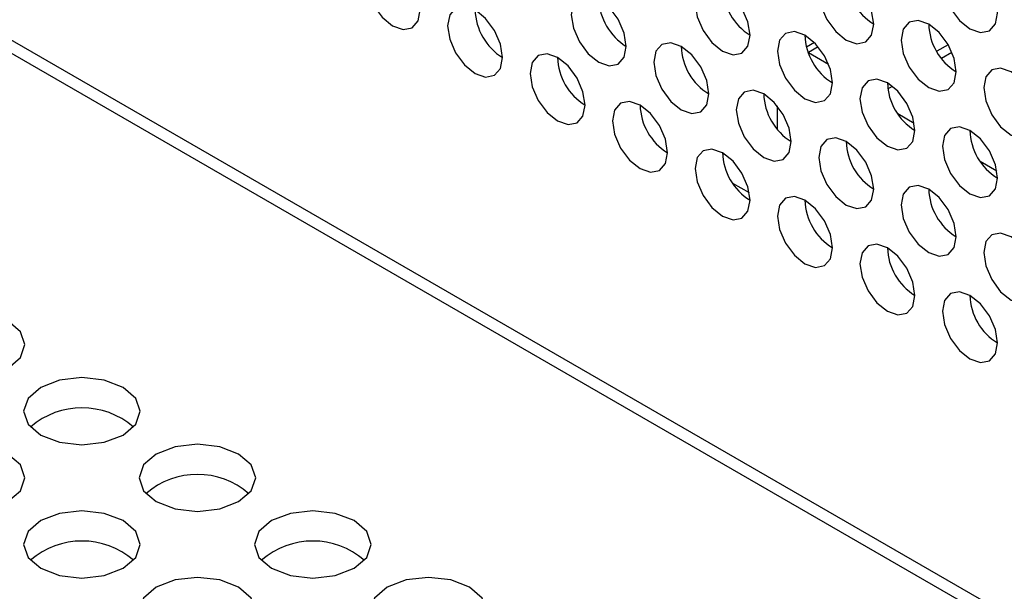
# Model space of a CAD drawing. Header units: millimetres. Extents: x 3619 to 4737, y 1503 to 2366.
# Tile 205 of 256: x 4520.25 to 4528.69, y 2202.71 to 2207.62. Entities that reach past the tile are written whole.
import ezdxf

# ---------------------------------------------------------------- set-up
doc = ezdxf.new("R2010")
doc.units = ezdxf.units.MM

msp = doc.modelspace()

# ---------------------------------------------------------------- linework, layer by layer
at = {"color": 7, "linetype": 'Continuous', "lineweight": 30}
for p, q in [((4415.3158, 2267.8653), (4644.0743, 2135.8058)), ((4644.2409, 2135.8223), (4415.4825, 2267.8818)), ((4527.0649, 2207.4202), (4526.9986, 2207.3819)), ((4528.2119, 2207.4022), (4528.1143, 2207.3458)), ((4527.0973, 2207.3846), (4527.0132, 2207.3361)), ((4527.0135, 2207.3354), (4527.1859, 2207.2359)), ((4528.1534, 2207.2867), (4528.2435, 2207.3387)), ((4527.6956, 2207.0224), (4527.7349, 2207.0451)), ((4526.7476, 2206.6771), (4526.7476, 2206.8764)), ((4527.7799, 2206.8113), (4527.9215, 2206.7295)), ((4528.487, 2206.4031), (4528.6286, 2206.3213)), ((4526.5073, 2206.1306), (4526.3657, 2206.2123))]:
    msp.add_line(p, q, dxfattribs=at)
at = {"color": 7, "linetype": 'Continuous', "lineweight": 30, "flags": 128}
for points in [[(4523.6846, 2207.7004), (4523.6667, 2207.8149), (4523.6156, 2207.9327), (4523.5391, 2208.0359), (4523.4489, 2208.1087), (4523.3587, 2208.14), (4523.2823, 2208.1251), (4523.2312, 2208.0663), (4523.2132, 2207.9725), (4523.2312, 2207.858), (4523.2823, 2207.7402), (4523.3587, 2207.6371), (4523.4489, 2207.5643), (4523.5391, 2207.5329), (4523.6156, 2207.5478), (4523.6667, 2207.6066), (4523.6846, 2207.7004)], [(4528.6344, 2207.6737), (4528.6164, 2207.7882), (4528.5653, 2207.906), (4528.4889, 2208.0091), (4528.3987, 2208.0819), (4528.3085, 2208.1133), (4528.232, 2208.0984), (4528.1809, 2208.0396), (4528.163, 2207.9458), (4528.1809, 2207.8313), (4528.232, 2207.7135), (4528.3085, 2207.6103), (4528.3987, 2207.5375), (4528.4889, 2207.5062), (4528.5653, 2207.521), (4528.6164, 2207.5799), (4528.6344, 2207.6737)], [(4527.5737, 2207.5783), (4527.5558, 2207.6928), (4527.5047, 2207.8106), (4527.4282, 2207.9137), (4527.338, 2207.9865), (4527.2478, 2208.0179), (4527.1713, 2208.003), (4527.1203, 2207.9442), (4527.1023, 2207.8504), (4527.1203, 2207.7359), (4527.1713, 2207.6181), (4527.2478, 2207.515), (4527.338, 2207.4422), (4527.4282, 2207.4108), (4527.5047, 2207.4257), (4527.5558, 2207.4845), (4527.5737, 2207.5783)], [(4526.5131, 2207.4829), (4526.4951, 2207.5974), (4526.444, 2207.7152), (4526.3676, 2207.8184), (4526.2774, 2207.8912), (4526.1872, 2207.9225), (4526.1107, 2207.9077), (4526.0596, 2207.8489), (4526.0417, 2207.7551), (4526.0596, 2207.6405), (4526.1107, 2207.5227), (4526.1872, 2207.4196), (4526.2774, 2207.3468), (4526.3676, 2207.3155), (4526.444, 2207.3303), (4526.4951, 2207.3891), (4526.5131, 2207.4829)], [(4525.4524, 2207.3876), (4525.4345, 2207.5021), (4525.3834, 2207.6199), (4525.3069, 2207.723), (4525.2167, 2207.7958), (4525.1265, 2207.8272), (4525.05, 2207.8123), (4524.9989, 2207.7535), (4524.981, 2207.6597), (4524.9989, 2207.5452), (4525.05, 2207.4274), (4525.1265, 2207.3242), (4525.2167, 2207.2515), (4525.3069, 2207.2201), (4525.3834, 2207.235), (4525.4345, 2207.2938), (4525.4524, 2207.3876)], [(4524.3917, 2207.2922), (4524.3738, 2207.4067), (4524.3227, 2207.5245), (4524.2462, 2207.6277), (4524.156, 2207.7005), (4524.0658, 2207.7318), (4523.9894, 2207.7169), (4523.9383, 2207.6581), (4523.9203, 2207.5643), (4523.9383, 2207.4498), (4523.9894, 2207.332), (4524.0658, 2207.2289), (4524.156, 2207.1561), (4524.2462, 2207.1247), (4524.3227, 2207.1396), (4524.3738, 2207.1984), (4524.3917, 2207.2922)], [(4528.2808, 2207.1701), (4528.2629, 2207.2846), (4528.2118, 2207.4024), (4528.1353, 2207.5055), (4528.0451, 2207.5783), (4527.9549, 2207.6097), (4527.8785, 2207.5948), (4527.8274, 2207.536), (4527.8094, 2207.4422), (4527.8274, 2207.3277), (4527.8785, 2207.2099), (4527.9549, 2207.1068), (4528.0451, 2207.034), (4528.1353, 2207.0026), (4528.2118, 2207.0175), (4528.2629, 2207.0763), (4528.2808, 2207.1701)], [(4527.2202, 2207.0747), (4527.2022, 2207.1892), (4527.1511, 2207.307), (4527.0747, 2207.4102), (4526.9845, 2207.483), (4526.8943, 2207.5143), (4526.8178, 2207.4995), (4526.7667, 2207.4407), (4526.7488, 2207.3469), (4526.7667, 2207.2323), (4526.8178, 2207.1145), (4526.8943, 2207.0114), (4526.9845, 2206.9386), (4527.0747, 2206.9073), (4527.1511, 2206.9221), (4527.2022, 2206.9809), (4527.2202, 2207.0747)], [(4526.1595, 2206.9794), (4526.1416, 2207.0939), (4526.0905, 2207.2117), (4526.014, 2207.3148), (4525.9238, 2207.3876), (4525.8336, 2207.419), (4525.7571, 2207.4041), (4525.706, 2207.3453), (4525.6881, 2207.2515), (4525.706, 2207.137), (4525.7571, 2207.0192), (4525.8336, 2206.916), (4525.9238, 2206.8433), (4526.014, 2206.8119), (4526.0905, 2206.8268), (4526.1416, 2206.8856), (4526.1595, 2206.9794)], [(4525.0988, 2206.884), (4525.0809, 2206.9985), (4525.0298, 2207.1163), (4524.9533, 2207.2195), (4524.8631, 2207.2922), (4524.7729, 2207.3236), (4524.6965, 2207.3087), (4524.6454, 2207.2499), (4524.6274, 2207.1561), (4524.6454, 2207.0416), (4524.6965, 2206.9238), (4524.7729, 2206.8207), (4524.8631, 2206.7479), (4524.9533, 2206.7165), (4525.0298, 2206.7314), (4525.0809, 2206.7902), (4525.0988, 2206.884)], [(4528.9879, 2206.7619), (4528.97, 2206.8764), (4528.9189, 2206.9942), (4528.8424, 2207.0973), (4528.7522, 2207.1701), (4528.662, 2207.2015), (4528.5856, 2207.1866), (4528.5345, 2207.1278), (4528.5165, 2207.034), (4528.5345, 2206.9195), (4528.5856, 2206.8017), (4528.662, 2206.6986), (4528.7522, 2206.6258), (4528.8424, 2206.5944), (4528.9189, 2206.6093), (4528.97, 2206.6681), (4528.9879, 2206.7619)], [(4527.9273, 2206.6665), (4527.9093, 2206.781), (4527.8582, 2206.8988), (4527.7818, 2207.002), (4527.6916, 2207.0748), (4527.6014, 2207.1061), (4527.5249, 2207.0913), (4527.4738, 2207.0325), (4527.4559, 2206.9387), (4527.4738, 2206.8241), (4527.5249, 2206.7063), (4527.6014, 2206.6032), (4527.6916, 2206.5304), (4527.7818, 2206.4991), (4527.8582, 2206.5139), (4527.9093, 2206.5727), (4527.9273, 2206.6665)], [(4526.8666, 2206.5712), (4526.8487, 2206.6857), (4526.7976, 2206.8035), (4526.7211, 2206.9066), (4526.6309, 2206.9794), (4526.5407, 2207.0108), (4526.4642, 2206.9959), (4526.4131, 2206.9371), (4526.3952, 2206.8433), (4526.4131, 2206.7288), (4526.4642, 2206.611), (4526.5407, 2206.5078), (4526.6309, 2206.435), (4526.7211, 2206.4037), (4526.7976, 2206.4185), (4526.8487, 2206.4774), (4526.8666, 2206.5712)], [(4525.8059, 2206.4758), (4525.788, 2206.5903), (4525.7369, 2206.7081), (4525.6604, 2206.8113), (4525.5702, 2206.884), (4525.48, 2206.9154), (4525.4036, 2206.9005), (4525.3525, 2206.8417), (4525.3345, 2206.7479), (4525.3525, 2206.6334), (4525.4036, 2206.5156), (4525.48, 2206.4125), (4525.5702, 2206.3397), (4525.6604, 2206.3083), (4525.7369, 2206.3232), (4525.788, 2206.382), (4525.8059, 2206.4758)], [(4528.6344, 2206.2583), (4528.6164, 2206.3728), (4528.5653, 2206.4906), (4528.4889, 2206.5938), (4528.3987, 2206.6666), (4528.3085, 2206.6979), (4528.232, 2206.6831), (4528.1809, 2206.6243), (4528.163, 2206.5305), (4528.1809, 2206.4159), (4528.232, 2206.2981), (4528.3085, 2206.195), (4528.3987, 2206.1222), (4528.4889, 2206.0909), (4528.5653, 2206.1057), (4528.6164, 2206.1645), (4528.6344, 2206.2583)], [(4527.5737, 2206.163), (4527.5558, 2206.2775), (4527.5047, 2206.3953), (4527.4282, 2206.4984), (4527.338, 2206.5712), (4527.2478, 2206.6026), (4527.1713, 2206.5877), (4527.1203, 2206.5289), (4527.1023, 2206.4351), (4527.1203, 2206.3206), (4527.1713, 2206.2028), (4527.2478, 2206.0996), (4527.338, 2206.0268), (4527.4282, 2205.9955), (4527.5047, 2206.0103), (4527.5558, 2206.0692), (4527.5737, 2206.163)], [(4526.5131, 2206.0676), (4526.4951, 2206.1821), (4526.444, 2206.2999), (4526.3676, 2206.4031), (4526.2774, 2206.4758), (4526.1872, 2206.5072), (4526.1107, 2206.4923), (4526.0596, 2206.4335), (4526.0417, 2206.3397), (4526.0596, 2206.2252), (4526.1107, 2206.1074), (4526.1872, 2206.0043), (4526.2774, 2205.9315), (4526.3676, 2205.9001), (4526.444, 2205.915), (4526.4951, 2205.9738), (4526.5131, 2206.0676)], [(4528.2808, 2205.7547), (4528.2629, 2205.8693), (4528.2118, 2205.9871), (4528.1353, 2206.0902), (4528.0451, 2206.163), (4527.9549, 2206.1944), (4527.8785, 2206.1795), (4527.8274, 2206.1207), (4527.8094, 2206.0269), (4527.8274, 2205.9124), (4527.8785, 2205.7946), (4527.9549, 2205.6914), (4528.0451, 2205.6186), (4528.1353, 2205.5873), (4528.2118, 2205.6021), (4528.2629, 2205.6609), (4528.2808, 2205.7547)], [(4527.2202, 2205.6594), (4527.2022, 2205.7739), (4527.1511, 2205.8917), (4527.0747, 2205.9948), (4526.9845, 2206.0676), (4526.8943, 2206.099), (4526.8178, 2206.0841), (4526.7667, 2206.0253), (4526.7488, 2205.9315), (4526.7667, 2205.817), (4526.8178, 2205.6992), (4526.8943, 2205.5961), (4526.9845, 2205.5233), (4527.0747, 2205.4919), (4527.1511, 2205.5068), (4527.2022, 2205.5656), (4527.2202, 2205.6594)], [(4528.9879, 2205.3465), (4528.97, 2205.4611), (4528.9189, 2205.5789), (4528.8424, 2205.682), (4528.7522, 2205.7548), (4528.662, 2205.7861), (4528.5856, 2205.7713), (4528.5345, 2205.7125), (4528.5165, 2205.6187), (4528.5345, 2205.5042), (4528.5856, 2205.3864), (4528.662, 2205.2832), (4528.7522, 2205.2104), (4528.8424, 2205.1791), (4528.9189, 2205.1939), (4528.97, 2205.2527), (4528.9879, 2205.3465)], [(4527.9273, 2205.2512), (4527.9093, 2205.3657), (4527.8582, 2205.4835), (4527.7818, 2205.5866), (4527.6916, 2205.6594), (4527.6014, 2205.6908), (4527.5249, 2205.6759), (4527.4738, 2205.6171), (4527.4559, 2205.5233), (4527.4738, 2205.4088), (4527.5249, 2205.291), (4527.6014, 2205.1879), (4527.6916, 2205.1151), (4527.7818, 2205.0837), (4527.8582, 2205.0986), (4527.9093, 2205.1574), (4527.9273, 2205.2512)], [(4528.6344, 2204.843), (4528.6164, 2204.9575), (4528.5653, 2205.0753), (4528.4889, 2205.1784), (4528.3987, 2205.2512), (4528.3085, 2205.2826), (4528.232, 2205.2677), (4528.1809, 2205.2089), (4528.163, 2205.1151), (4528.1809, 2205.0006), (4528.232, 2204.8828), (4528.3085, 2204.7797), (4528.3987, 2204.7069), (4528.4889, 2204.6755), (4528.5653, 2204.6904), (4528.6164, 2204.7492), (4528.6344, 2204.843)], [(4519.442, 2205.0331), (4519.3336, 2204.9395), (4519.2955, 2204.829), (4519.3336, 2204.7186), (4519.442, 2204.6249), (4519.6042, 2204.5624), (4519.7955, 2204.5404), (4519.9869, 2204.5624), (4520.1491, 2204.6249), (4520.2575, 2204.7186), (4520.2955, 2204.829), (4520.2575, 2204.9395), (4520.1491, 2205.0331), (4519.9869, 2205.0957), (4519.7955, 2205.1177), (4519.6042, 2205.0957), (4519.442, 2205.0331)], [(4520.4319, 2204.4616), (4520.3236, 2204.368), (4520.2855, 2204.2575), (4520.3236, 2204.1471), (4520.4319, 2204.0534), (4520.5941, 2203.9909), (4520.7855, 2203.9689), (4520.9768, 2203.9909), (4521.139, 2204.0534), (4521.2474, 2204.1471), (4521.2855, 2204.2575), (4521.2474, 2204.368), (4521.139, 2204.4616), (4520.9768, 2204.5242), (4520.7855, 2204.5462), (4520.5941, 2204.5242), (4520.4319, 2204.4616)], [(4519.442, 2203.8902), (4519.3336, 2203.7965), (4519.2955, 2203.6861), (4519.3336, 2203.5756), (4519.442, 2203.482), (4519.6042, 2203.4194), (4519.7955, 2203.3974), (4519.9869, 2203.4194), (4520.1491, 2203.482), (4520.2575, 2203.5756), (4520.2955, 2203.6861), (4520.2575, 2203.7965), (4520.1491, 2203.8902), (4519.9869, 2203.9527), (4519.7955, 2203.9747), (4519.6042, 2203.9527), (4519.442, 2203.8902)], [(4521.4219, 2203.8902), (4521.3135, 2203.7965), (4521.2754, 2203.6861), (4521.3135, 2203.5756), (4521.4219, 2203.482), (4521.5841, 2203.4194), (4521.7754, 2203.3974), (4521.9668, 2203.4194), (4522.129, 2203.482), (4522.2374, 2203.5756), (4522.2754, 2203.6861), (4522.2374, 2203.7965), (4522.129, 2203.8902), (4521.9668, 2203.9527), (4521.7754, 2203.9747), (4521.5841, 2203.9527), (4521.4219, 2203.8902)], [(4520.4319, 2203.3187), (4520.3236, 2203.225), (4520.2855, 2203.1146), (4520.3236, 2203.0041), (4520.4319, 2202.9105), (4520.5941, 2202.8479), (4520.7855, 2202.8259), (4520.9768, 2202.8479), (4521.139, 2202.9105), (4521.2474, 2203.0041), (4521.2855, 2203.1146), (4521.2474, 2203.225), (4521.139, 2203.3187), (4520.9768, 2203.3812), (4520.7855, 2203.4032), (4520.5941, 2203.3812), (4520.4319, 2203.3187)], [(4522.4118, 2203.3187), (4522.3034, 2203.225), (4522.2654, 2203.1146), (4522.3034, 2203.0041), (4522.4118, 2202.9105), (4522.574, 2202.8479), (4522.7654, 2202.8259), (4522.9567, 2202.8479), (4523.1189, 2202.9105), (4523.2273, 2203.0041), (4523.2654, 2203.1146), (4523.2273, 2203.225), (4523.1189, 2203.3187), (4522.9567, 2203.3812), (4522.7654, 2203.4032), (4522.574, 2203.3812), (4522.4118, 2203.3187)], [(4521.4219, 2202.7472), (4521.3135, 2202.6535), (4521.2754, 2202.5431), (4521.3135, 2202.4326), (4521.4219, 2202.339), (4521.5841, 2202.2764), (4521.7754, 2202.2544), (4521.9668, 2202.2764), (4522.129, 2202.339), (4522.2374, 2202.4326), (4522.2754, 2202.5431), (4522.2374, 2202.6535), (4522.129, 2202.7472), (4521.9668, 2202.8098), (4521.7754, 2202.8317), (4521.5841, 2202.8098), (4521.4219, 2202.7472)], [(4523.4018, 2202.7472), (4523.2934, 2202.6535), (4523.2553, 2202.5431), (4523.2934, 2202.4326), (4523.4018, 2202.339), (4523.564, 2202.2764), (4523.7553, 2202.2544), (4523.9467, 2202.2764), (4524.1089, 2202.339), (4524.2173, 2202.4326), (4524.2553, 2202.5431), (4524.2173, 2202.6535), (4524.1089, 2202.7472), (4523.9467, 2202.8098), (4523.7553, 2202.8317), (4523.564, 2202.8098), (4523.4018, 2202.7472)]]:
    msp.add_lwpolyline(points, dxfattribs=at)
at = {"color": 7, "linetype": 'Continuous', "lineweight": 30}
for centre, radius, start, end in [((4527.8335, 2208.0004), 0.4957, 181.60174, 238.39327), ((4526.7891, 2207.9145), 0.5123, 182.64536, 237.39256), ((4525.7122, 2207.8097), 0.4957, 181.60173, 238.39328), ((4524.6515, 2207.7143), 0.4957, 181.60223, 238.39228), ((4528.5406, 2207.5922), 0.4957, 181.60169, 238.39329), ((4527.4799, 2207.4968), 0.4957, 181.60174, 238.39327), ((4526.4193, 2207.4015), 0.4957, 181.60165, 238.3933), ((4525.3586, 2207.3061), 0.4957, 181.60226, 238.39225), ((4528.187, 2207.0886), 0.4957, 181.60173, 238.39328), ((4527.1264, 2206.9933), 0.4957, 181.60169, 238.39329), ((4526.0657, 2206.8979), 0.4957, 181.60226, 238.39225), ((4528.8941, 2206.6804), 0.4957, 181.60172, 238.39328), ((4527.8335, 2206.5851), 0.4957, 181.60174, 238.39327), ((4526.7728, 2206.4897), 0.4957, 181.60223, 238.39228), ((4528.5406, 2206.1769), 0.4957, 181.60169, 238.39329), ((4527.48, 2206.0815), 0.4957, 181.60225, 238.39227), ((4528.1871, 2205.6733), 0.4957, 181.60223, 238.39228), ((4528.8942, 2205.2651), 0.4957, 181.60222, 238.39228), ((4520.7855, 2203.6169), 0.6701, 48.8508, 131.14917), ((4521.7754, 2203.0454), 0.6701, 48.8508, 131.14917), ((4520.7855, 2202.4739), 0.6701, 48.85073, 131.1493), ((4522.7654, 2202.4739), 0.6701, 48.8508, 131.14917)]:
    msp.add_arc(centre, radius, start, end, dxfattribs=at)

doc.saveas('drawing.dxf')
